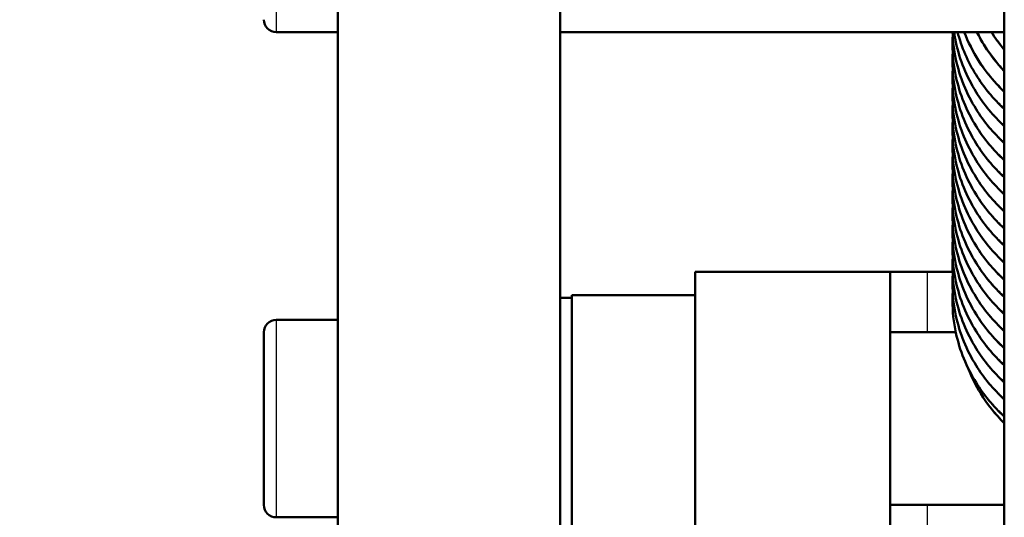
# Model space of a CAD drawing. Header units: millimetres. Extents: x 247 to 1050, y 34 to 1073.
# Tile 52 of 60: x 290 to 330, y 819 to 840. Entities that reach past the tile are written whole.
import ezdxf

# ---------------------------------------------------------------- set-up
doc = ezdxf.new("R2010")
doc.units = ezdxf.units.MM
doc.header["$LTSCALE"] = 0.75
doc.layers.add('Visible', color=7, linetype='Continuous', lineweight=50)
doc.layers.add('Visible Narrow', color=7, linetype='Continuous', lineweight=25)

msp = doc.modelspace()

# ---------------------------------------------------------------- linework, layer by layer
at = {"layer": 'Visible', "extrusion": (-1e-16, -1, 2.967e-13)}
for p, q in [((330.177, 807.567, 165.898), (330.177, 994.134, 66.699)), ((303.177, 840.115, -82.135), (303.177, 807.557, -123.807)), ((312.177, 807.557, -123.807), (312.177, 840.115, -82.135)), ((300.677, 839.111, -86.421), (303.177, 839.111, -86.421)), ((330.177, 839.111, -86.421), (312.177, 839.111, -86.421)), ((325.552, 829.391, -110.825), (317.652, 829.391, -110.825)), ((328.081, 829.391, -195.498), (327.052, 829.391, -195.498)), ((312.652, 828.341, -111.598), (312.177, 828.341, -111.598)), ((317.652, 828.441, -111.598), (312.652, 828.441, -111.598)), ((300.677, 827.441, -111.598), (303.177, 827.441, -111.598)), ((325.552, 826.941, -188.823), (328.212, 826.941, -188.823)), ((325.552, 819.941, -188.823), (330.177, 819.941, -188.823)), ((300.677, 819.441, -111.598), (303.177, 819.441, -111.598))]:
    msp.add_line(p, q, dxfattribs=at)
at = {"layer": 'Visible', "extrusion": (0, -2.967e-13, -1)}
for centre, radius, start, end in [((-335.177, 823.441, 257.24), 85.3, 298.01287, 73.77933), ((-300.677, 839.611, 86.421), 0.5, 270, 0), ((-300.677, 826.941, 111.598), 0.5, 0, 90), ((-300.677, 819.941, 111.598), 0.5, 270, 0)]:
    msp.add_arc(centre, radius, start, end, dxfattribs=at)
at = {"layer": 'Visible', "extrusion": (-1, 1e-16, 0)}
for centre, radius, start, end in [((-823.441, -111.598, -317.652), 6, 7.402, 172.598), ((-823.441, -111.598, -300.177), 3.5, 0, 180)]:
    msp.add_arc(centre, radius, start, end, dxfattribs=at)
at = {"layer": 'Visible', "extrusion": (-1e-16, -1, 2.967e-13)}
msp.add_arc((327.052, -193.998, -829.391), 1.5, 180, 270, dxfattribs=at)
at = {"layer": 'Visible', "extrusion": (1, -1e-16, 0)}
for centre, radius, start, end in [((823.441, -111.598, 325.552), 6, 7.402, 172.598), ((823.441, -111.598, 312.652), 5, 0, 180)]:
    msp.add_arc(centre, radius, start, end, dxfattribs=at)
at = {"layer": 'Visible'}
for points, knots in [([(330.177, 834.608, -141.572), (329.734, 835.016, -141.731), (329.347, 835.483, -141.91), (328.649, 836.605, -142.332), (328.368, 837.296, -142.586), (328.138, 838.367, -142.978), (328.092, 838.739, -143.114), (328.081, 839.111, -143.25)], [1.6623193, 1.6623193, 1.6623193, 1.6623193, 1.8483769, 1.8483769, 2.0785351, 2.0785351, 2.1973689, 2.1973689, 2.1973689, 2.1973689]), ([(330.177, 835.301, -139.584), (329.734, 835.709, -139.743), (329.347, 836.175, -139.922), (328.649, 837.297, -140.344), (328.368, 837.989, -140.598), (328.187, 838.833, -140.907), (328.162, 838.972, -140.958), (328.142, 839.111, -141.009)], [1.6623193, 1.6623193, 1.6623193, 1.6623193, 1.8483769, 1.8483769, 2.0785351, 2.0785351, 2.123484, 2.123484, 2.123484, 2.123484]), ([(330.177, 835.994, -137.596), (329.734, 836.401, -137.755), (329.347, 836.868, -137.934), (328.699, 837.909, -138.326), (328.443, 838.502, -138.544), (328.282, 839.111, -138.767)], [1.6623193, 1.6623193, 1.6623193, 1.6623193, 1.8483769, 1.8483769, 2.0484548, 2.0484548, 2.0484548, 2.0484548]), ([(330.177, 836.688, -136.089), (329.776, 837.067, -136.226), (329.423, 837.496, -136.379), (328.903, 838.319, -136.669), (328.708, 838.709, -136.805), (328.556, 839.111, -136.945)], [1.6275566, 1.6275566, 1.6275566, 1.6275566, 1.7974043, 1.7974043, 1.9323981, 1.9323981, 1.9323981, 1.9323981]), ([(330.177, 837.53, -135.009), (329.878, 837.841, -135.12), (329.611, 838.182, -135.242), (329.269, 838.726, -135.433), (329.163, 838.916, -135.5), (329.068, 839.111, -135.568)], [1.5874108, 1.5874108, 1.5874108, 1.5874108, 1.7204468, 1.7204468, 1.788497, 1.788497, 1.788497, 1.788497]), ([(330.177, 833.916, -143.56), (329.734, 834.323, -143.719), (329.347, 834.79, -143.898), (328.649, 835.912, -144.32), (328.368, 836.603, -144.574), (328.124, 837.738, -144.989), (328.077, 838.178, -145.15), (328.077, 838.615, -145.31)], [1.6623193, 1.6623193, 1.6623193, 1.6623193, 1.8483769, 1.8483769, 2.0785351, 2.0785351, 2.2182516, 2.2182516, 2.2182516, 2.2182516]), ([(330.177, 833.223, -145.548), (329.734, 833.631, -145.708), (329.347, 834.097, -145.886), (328.649, 835.219, -146.308), (328.368, 835.911, -146.562), (328.124, 837.046, -146.977), (328.077, 837.485, -147.138), (328.077, 837.922, -147.298)], [1.6623193, 1.6623193, 1.6623193, 1.6623193, 1.8483769, 1.8483769, 2.0785351, 2.0785351, 2.2182516, 2.2182516, 2.2182516, 2.2182516]), ([(330.177, 832.53, -147.536), (329.734, 832.938, -147.696), (329.347, 833.405, -147.874), (328.649, 834.527, -148.296), (328.368, 835.218, -148.55), (328.124, 836.353, -148.965), (328.077, 836.792, -149.126), (328.077, 837.23, -149.286)], [1.6623193, 1.6623193, 1.6623193, 1.6623193, 1.8483769, 1.8483769, 2.0785351, 2.0785351, 2.2182516, 2.2182516, 2.2182516, 2.2182516]), ([(330.177, 831.838, -149.524), (329.734, 832.245, -149.684), (329.347, 832.712, -149.863), (328.649, 833.834, -150.284), (328.368, 834.525, -150.538), (328.124, 835.66, -150.953), (328.077, 836.1, -151.114), (328.077, 836.537, -151.274)], [1.6623193, 1.6623193, 1.6623193, 1.6623193, 1.8483769, 1.8483769, 2.0785351, 2.0785351, 2.2182516, 2.2182516, 2.2182516, 2.2182516]), ([(330.177, 831.145, -151.512), (329.734, 831.553, -151.672), (329.347, 832.019, -151.851), (328.649, 833.141, -152.272), (328.368, 833.833, -152.526), (328.124, 834.968, -152.942), (328.077, 835.407, -153.102), (328.077, 835.844, -153.262)], [1.6623193, 1.6623193, 1.6623193, 1.6623193, 1.8483769, 1.8483769, 2.0785351, 2.0785351, 2.2182516, 2.2182516, 2.2182516, 2.2182516]), ([(330.177, 830.452, -153.5), (329.734, 830.86, -153.66), (329.347, 831.327, -153.839), (328.649, 832.449, -154.261), (328.368, 833.14, -154.514), (328.124, 834.275, -154.93), (328.077, 834.714, -155.09), (328.077, 835.152, -155.25)], [1.6623193, 1.6623193, 1.6623193, 1.6623193, 1.8483769, 1.8483769, 2.0785351, 2.0785351, 2.2182516, 2.2182516, 2.2182516, 2.2182516]), ([(330.177, 829.76, -155.488), (329.734, 830.167, -155.648), (329.347, 830.634, -155.827), (328.649, 831.756, -156.249), (328.368, 832.447, -156.502), (328.124, 833.582, -156.918), (328.077, 834.022, -157.078), (328.077, 834.459, -157.239)], [1.6623193, 1.6623193, 1.6623193, 1.6623193, 1.8483769, 1.8483769, 2.0785351, 2.0785351, 2.2182516, 2.2182516, 2.2182516, 2.2182516]), ([(330.177, 829.067, -157.476), (329.734, 829.475, -157.636), (329.347, 829.941, -157.815), (328.649, 831.063, -158.237), (328.368, 831.755, -158.49), (328.124, 832.89, -158.906), (328.077, 833.329, -159.067), (328.077, 833.766, -159.227)], [1.6623193, 1.6623193, 1.6623193, 1.6623193, 1.8483769, 1.8483769, 2.0785351, 2.0785351, 2.2182516, 2.2182516, 2.2182516, 2.2182516]), ([(330.177, 828.374, -159.464), (329.734, 828.782, -159.624), (329.347, 829.249, -159.803), (328.649, 830.371, -160.225), (328.368, 831.062, -160.478), (328.124, 832.197, -160.894), (328.077, 832.636, -161.055), (328.077, 833.074, -161.215)], [1.6623193, 1.6623193, 1.6623193, 1.6623193, 1.8483769, 1.8483769, 2.0785351, 2.0785351, 2.2182516, 2.2182516, 2.2182516, 2.2182516]), ([(330.177, 827.682, -161.452), (329.734, 828.089, -161.612), (329.347, 828.556, -161.791), (328.649, 829.678, -162.213), (328.368, 830.369, -162.466), (328.124, 831.504, -162.882), (328.077, 831.944, -163.043), (328.077, 832.381, -163.203)], [1.6623193, 1.6623193, 1.6623193, 1.6623193, 1.8483769, 1.8483769, 2.0785351, 2.0785351, 2.2182516, 2.2182516, 2.2182516, 2.2182516]), ([(330.177, 826.989, -163.44), (329.734, 827.397, -163.6), (329.347, 827.863, -163.779), (328.649, 828.985, -164.201), (328.368, 829.677, -164.454), (328.124, 830.812, -164.87), (328.077, 831.251, -165.031), (328.077, 831.688, -165.191)], [1.6623193, 1.6623193, 1.6623193, 1.6623193, 1.8483769, 1.8483769, 2.0785351, 2.0785351, 2.2182516, 2.2182516, 2.2182516, 2.2182516]), ([(330.177, 826.297, -165.428), (329.734, 826.704, -165.588), (329.347, 827.171, -165.767), (328.649, 828.293, -166.189), (328.368, 828.984, -166.442), (328.124, 830.119, -166.858), (328.077, 830.558, -167.019), (328.077, 830.996, -167.179)], [1.6623193, 1.6623193, 1.6623193, 1.6623193, 1.8483769, 1.8483769, 2.0785351, 2.0785351, 2.2182516, 2.2182516, 2.2182516, 2.2182516]), ([(330.177, 825.604, -167.416), (329.734, 826.011, -167.576), (329.347, 826.478, -167.755), (328.649, 827.6, -168.177), (328.368, 828.291, -168.43), (328.124, 829.426, -168.846), (328.077, 829.866, -169.007), (328.077, 830.303, -169.167)], [1.6623193, 1.6623193, 1.6623193, 1.6623193, 1.8483769, 1.8483769, 2.0785351, 2.0785351, 2.2182516, 2.2182516, 2.2182516, 2.2182516]), ([(330.177, 824.911, -169.404), (329.734, 825.319, -169.564), (329.347, 825.785, -169.743), (328.649, 826.908, -170.165), (328.368, 827.599, -170.418), (328.124, 828.734, -170.834), (328.077, 829.173, -170.995), (328.077, 829.61, -171.155)], [1.6623193, 1.6623193, 1.6623193, 1.6623193, 1.8483769, 1.8483769, 2.0785351, 2.0785351, 2.2182516, 2.2182516, 2.2182516, 2.2182516]), ([(330.177, 824.219, -171.393), (329.734, 824.626, -171.552), (329.347, 825.093, -171.731), (328.649, 826.215, -172.153), (328.368, 826.906, -172.406), (328.124, 828.041, -172.822), (328.077, 828.48, -172.983), (328.077, 828.918, -173.143)], [1.6623193, 1.6623193, 1.6623193, 1.6623193, 1.8483769, 1.8483769, 2.0785351, 2.0785351, 2.2182516, 2.2182516, 2.2182516, 2.2182516]), ([(330.177, 823.526, -173.381), (329.734, 823.933, -173.54), (329.347, 824.4, -173.719), (328.649, 825.522, -174.141), (328.368, 826.213, -174.394), (328.124, 827.348, -174.81), (328.077, 827.788, -174.971), (328.077, 828.225, -175.131)], [1.6623193, 1.6623193, 1.6623193, 1.6623193, 1.8483769, 1.8483769, 2.0785351, 2.0785351, 2.2182516, 2.2182516, 2.2182516, 2.2182516]), ([(330.177, 823.254, -174.983), (329.81, 823.62, -175.115), (329.487, 824.028, -175.26), (329.029, 824.776, -175.523), (328.865, 825.107, -175.639), (328.73, 825.449, -175.758)], [1.6538134, 1.6538134, 1.6538134, 1.6538134, 1.8133378, 1.8133378, 1.9283756, 1.9283756, 1.9283756, 1.9283756])]:
    msp.add_open_spline(points, degree=3, knots=knots, dxfattribs=at)
for points in [[(330.177, 838.395, -133.936), (329.982, 838.622, -134.017), (329.805, 838.862, -134.102), (329.647, 839.111, -134.19)], [(328.077, 838.615, -145.31), (328.077, 838.73, -145.352), (328.081, 838.846, -145.395), (328.087, 838.962, -145.437)], [(328.077, 837.922, -147.298), (328.077, 838.038, -147.34), (328.081, 838.153, -147.383), (328.087, 838.269, -147.425)], [(328.077, 837.23, -149.286), (328.077, 837.345, -149.329), (328.081, 837.461, -149.371), (328.087, 837.577, -149.413)], [(328.077, 836.537, -151.274), (328.077, 836.652, -151.317), (328.081, 836.768, -151.359), (328.087, 836.884, -151.401)], [(328.077, 835.844, -153.262), (328.077, 835.96, -153.305), (328.081, 836.076, -153.347), (328.087, 836.191, -153.389)], [(328.077, 835.152, -155.25), (328.077, 835.267, -155.293), (328.081, 835.383, -155.335), (328.087, 835.499, -155.377)], [(328.077, 834.459, -157.239), (328.077, 834.575, -157.281), (328.081, 834.69, -157.323), (328.087, 834.806, -157.365)], [(328.077, 833.766, -159.227), (328.077, 833.882, -159.269), (328.081, 833.998, -159.311), (328.087, 834.113, -159.353)], [(328.077, 833.074, -161.215), (328.077, 833.189, -161.257), (328.081, 833.305, -161.299), (328.087, 833.421, -161.342)], [(328.077, 832.381, -163.203), (328.077, 832.497, -163.245), (328.081, 832.612, -163.287), (328.087, 832.728, -163.33)], [(328.077, 831.688, -165.191), (328.077, 831.804, -165.233), (328.081, 831.92, -165.275), (328.087, 832.035, -165.318)], [(328.077, 830.996, -167.179), (328.077, 831.111, -167.221), (328.081, 831.227, -167.263), (328.087, 831.343, -167.306)], [(328.077, 830.303, -169.167), (328.077, 830.419, -169.209), (328.081, 830.534, -169.251), (328.087, 830.65, -169.294)], [(328.077, 829.61, -171.155), (328.077, 829.726, -171.197), (328.081, 829.842, -171.239), (328.087, 829.957, -171.282)], [(328.077, 828.918, -173.143), (328.077, 829.033, -173.185), (328.081, 829.149, -173.228), (328.087, 829.265, -173.27)], [(328.077, 828.225, -175.131), (328.077, 828.341, -175.173), (328.081, 828.456, -175.216), (328.087, 828.572, -175.258)]]:
    msp.add_open_spline(points, degree=3, dxfattribs=at)
at = {"layer": 'Visible', "extrusion": (-0.026153, 0.316318, 0.948293)}
msp.add_open_spline([(330.177, 823.253, -176.362), (330.172, 823.258, -176.364), (330.167, 823.264, -176.366), (330.162, 823.269, -176.368)], degree=3, dxfattribs=at)
at = {"layer": 'Visible Narrow', "extrusion": (-1e-16, -1, 2.967e-13)}
for p, q in [((327.052, 829.391, -195.498), (327.052, 826.941, -195.498)), ((327.052, 819.941, -195.498), (327.052, 817.491, -195.498))]:
    msp.add_line(p, q, dxfattribs=at)
at = {"layer": 'Visible Narrow'}
msp.add_arc((335.177, 823.441, -254.303), 82.909, 106.99339, 242.76173, dxfattribs=at)
at = {"layer": 'Visible Narrow', "extrusion": (1, 1e-15, 0)}
msp.add_arc((843.111, -86.421, 300.677), 4, 0, 180, dxfattribs=at)
at = {"layer": 'Visible Narrow', "extrusion": (1, 2.1e-15, 0)}
msp.add_arc((823.441, -111.598, 300.677), 4, 0, 180, dxfattribs=at)
at = {"layer": 'Visible Narrow'}
for points, weights, knots in [([(330.177, 834.635, -141.413), (328.956, 835.752, -141.889), (328.425, 837.27, -142.501), (328.111, 838.168, -142.863), (328.081, 839.111, -143.243)], [0.981888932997, 0.963052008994, 1, 0.977828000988, 0.975744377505], [0.138132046, 0.138132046, 0.138132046, 0.142105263, 0.142105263, 0.144489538, 0.144489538, 0.144489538]), ([(330.177, 835.327, -139.425), (328.956, 836.444, -139.901), (328.425, 837.963, -140.513), (328.228, 838.526, -140.74), (328.142, 839.111, -140.976)], [0.981888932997, 0.963052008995, 1, 0.985992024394, 0.980002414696], [0.085500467, 0.085500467, 0.085500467, 0.089473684, 0.089473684, 0.090980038, 0.090980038, 0.090980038]), ([(330.177, 836.02, -137.437), (328.956, 837.137, -137.913), (328.425, 838.656, -138.525), (328.346, 838.881, -138.616), (328.285, 839.111, -138.708)], [0.981888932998, 0.963052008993, 1, 0.99433560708, 0.989982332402], [0.032868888, 0.032868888, 0.032868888, 0.036842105, 0.036842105, 0.037451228, 0.037451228, 0.037451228]), ([(330.177, 833.942, -143.401), (328.956, 835.059, -143.877), (328.425, 836.578, -144.489), (328.077, 837.571, -144.889), (328.077, 838.615, -145.31)], [0.981888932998, 0.963052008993, 1, 0.975528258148, 0.975528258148], [0.190763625, 0.190763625, 0.190763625, 0.194736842, 0.194736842, 0.197368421, 0.197368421, 0.197368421]), ([(330.177, 833.249, -145.389), (328.956, 834.366, -145.865), (328.425, 835.885, -146.477), (328.077, 836.878, -146.877), (328.077, 837.922, -147.298)], [0.981888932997, 0.963052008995, 1, 0.975528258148, 0.975528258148], [0.243395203, 0.243395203, 0.243395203, 0.247368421, 0.247368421, 0.25, 0.25, 0.25]), ([(330.177, 832.557, -147.377), (328.956, 833.674, -147.853), (328.425, 835.192, -148.465), (328.077, 836.186, -148.865), (328.077, 837.23, -149.286)], [0.981888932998, 0.963052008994, 1, 0.975528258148, 0.975528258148], [0.296026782, 0.296026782, 0.296026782, 0.3, 0.3, 0.302631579, 0.302631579, 0.302631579]), ([(330.177, 831.864, -149.365), (328.956, 832.981, -149.841), (328.425, 834.5, -150.453), (328.077, 835.493, -150.853), (328.077, 836.537, -151.274)], [0.981888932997, 0.963052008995, 1, 0.975528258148, 0.975528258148], [0.348658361, 0.348658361, 0.348658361, 0.352631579, 0.352631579, 0.355263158, 0.355263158, 0.355263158]), ([(330.177, 831.171, -151.353), (328.956, 832.288, -151.829), (328.425, 833.807, -152.441), (328.077, 834.8, -152.841), (328.077, 835.844, -153.262)], [0.981888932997, 0.963052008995, 1, 0.975528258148, 0.975528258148], [0.40128994, 0.40128994, 0.40128994, 0.405263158, 0.405263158, 0.407894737, 0.407894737, 0.407894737]), ([(330.177, 830.479, -153.342), (328.956, 831.596, -153.817), (328.425, 833.114, -154.429), (328.077, 834.108, -154.83), (328.077, 835.152, -155.25)], [0.981888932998, 0.963052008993, 1, 0.975528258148, 0.975528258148], [0.453921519, 0.453921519, 0.453921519, 0.457894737, 0.457894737, 0.460526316, 0.460526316, 0.460526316]), ([(330.177, 829.786, -155.33), (328.956, 830.903, -155.805), (328.425, 832.422, -156.417), (328.077, 833.415, -156.818), (328.077, 834.459, -157.239)], [0.981888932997, 0.963052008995, 1, 0.975528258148, 0.975528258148], [0.506553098, 0.506553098, 0.506553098, 0.510526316, 0.510526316, 0.513157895, 0.513157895, 0.513157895]), ([(330.177, 829.093, -157.318), (328.956, 830.21, -157.793), (328.425, 831.729, -158.405), (328.077, 832.722, -158.806), (328.077, 833.766, -159.227)], [0.981888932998, 0.963052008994, 1, 0.975528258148, 0.975528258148], [0.559184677, 0.559184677, 0.559184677, 0.563157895, 0.563157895, 0.565789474, 0.565789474, 0.565789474]), ([(330.177, 828.401, -159.306), (328.956, 829.518, -159.781), (328.425, 831.037, -160.393), (328.077, 832.03, -160.794), (328.077, 833.074, -161.215)], [0.981888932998, 0.963052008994, 1, 0.975528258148, 0.975528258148], [0.611816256, 0.611816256, 0.611816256, 0.615789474, 0.615789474, 0.618421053, 0.618421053, 0.618421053]), ([(330.177, 827.708, -161.294), (328.956, 828.825, -161.769), (328.425, 830.344, -162.381), (328.077, 831.337, -162.782), (328.077, 832.381, -163.203)], [0.981888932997, 0.963052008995, 1, 0.975528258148, 0.975528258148], [0.664447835, 0.664447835, 0.664447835, 0.668421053, 0.668421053, 0.671052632, 0.671052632, 0.671052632]), ([(330.177, 827.015, -163.282), (328.956, 828.132, -163.757), (328.425, 829.651, -164.369), (328.077, 830.644, -164.77), (328.077, 831.688, -165.191)], [0.981888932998, 0.963052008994, 1, 0.975528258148, 0.975528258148], [0.717079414, 0.717079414, 0.717079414, 0.721052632, 0.721052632, 0.723684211, 0.723684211, 0.723684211]), ([(330.177, 826.323, -165.27), (328.956, 827.44, -165.745), (328.425, 828.959, -166.358), (328.077, 829.952, -166.758), (328.077, 830.996, -167.179)], [0.981888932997, 0.963052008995, 1, 0.975528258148, 0.975528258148], [0.769710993, 0.769710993, 0.769710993, 0.773684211, 0.773684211, 0.776315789, 0.776315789, 0.776315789]), ([(330.177, 825.63, -167.258), (328.956, 826.747, -167.733), (328.425, 828.266, -168.346), (328.077, 829.259, -168.746), (328.077, 830.303, -169.167)], [0.981888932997, 0.963052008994, 1, 0.975528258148, 0.975528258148], [0.822342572, 0.822342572, 0.822342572, 0.826315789, 0.826315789, 0.828947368, 0.828947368, 0.828947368]), ([(330.177, 824.938, -169.246), (328.956, 826.054, -169.721), (328.425, 827.573, -170.334), (328.077, 828.566, -170.734), (328.077, 829.61, -171.155)], [0.981888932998, 0.963052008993, 1, 0.975528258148, 0.975528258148], [0.874974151, 0.874974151, 0.874974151, 0.878947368, 0.878947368, 0.881578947, 0.881578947, 0.881578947]), ([(330.177, 824.245, -171.234), (328.956, 825.362, -171.709), (328.425, 826.881, -172.322), (328.077, 827.874, -172.722), (328.077, 828.918, -173.143)], [0.981888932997, 0.963052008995, 1, 0.975528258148, 0.975528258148], [0.92760573, 0.92760573, 0.92760573, 0.931578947, 0.931578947, 0.934210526, 0.934210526, 0.934210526]), ([(330.177, 823.552, -173.222), (328.956, 824.669, -173.697), (328.425, 826.188, -174.31), (328.077, 827.181, -174.71), (328.077, 828.225, -175.131)], [0.981888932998, 0.963052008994, 1, 0.975528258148, 0.975528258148], [0.980237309, 0.980237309, 0.980237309, 0.984210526, 0.984210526, 0.986842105, 0.986842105, 0.986842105])]:
    msp.add_rational_spline(points, weights, degree=2, knots=knots, dxfattribs=at)
for points, knots in [([(328.561, 839.111, -136.864), (328.683, 838.793, -136.742), (328.831, 838.484, -136.623), (329.003, 838.187, -136.508), (329.318, 837.647, -136.299), (329.715, 837.149, -136.105), (330.177, 836.714, -135.933)], [0.05057706, 0.05057706, 0.05057706, 0.05057706, 0.0546875, 0.0546875, 0.0546875, 0.06217941, 0.06217941, 0.06217941, 0.06217941]), ([(329.075, 839.111, -135.468), (329.32, 838.617, -135.276), (329.634, 838.154, -135.096), (330.007, 837.738, -134.932), (330.063, 837.675, -134.907), (330.119, 837.614, -134.883), (330.177, 837.554, -134.859)], [0.21963471, 0.21963471, 0.21963471, 0.21963471, 0.2265625, 0.2265625, 0.2265625, 0.227595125, 0.227595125, 0.227595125, 0.227595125]), ([(329.66, 839.111, -134.068), (329.724, 839.01, -134.029), (329.792, 838.91, -133.99), (329.864, 838.813, -133.951), (329.962, 838.677, -133.898), (330.067, 838.546, -133.846), (330.177, 838.418, -133.796)], [0.389047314, 0.389047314, 0.389047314, 0.389047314, 0.390625, 0.390625, 0.390625, 0.392813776, 0.392813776, 0.392813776, 0.392813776]), ([(330.177, 823.28, -174.831), (329.905, 823.549, -174.937), (329.658, 823.841, -175.052), (329.439, 824.151, -175.172), (329.162, 824.543, -175.325), (328.932, 824.964, -175.487), (328.753, 825.403, -175.656)], [0.1047938, 0.1047938, 0.1047938, 0.1047938, 0.109375, 0.109375, 0.109375, 0.11518392, 0.11518392, 0.11518392, 0.11518392])]:
    msp.add_open_spline(points, degree=3, knots=knots, dxfattribs=at)

doc.saveas('drawing.dxf')
